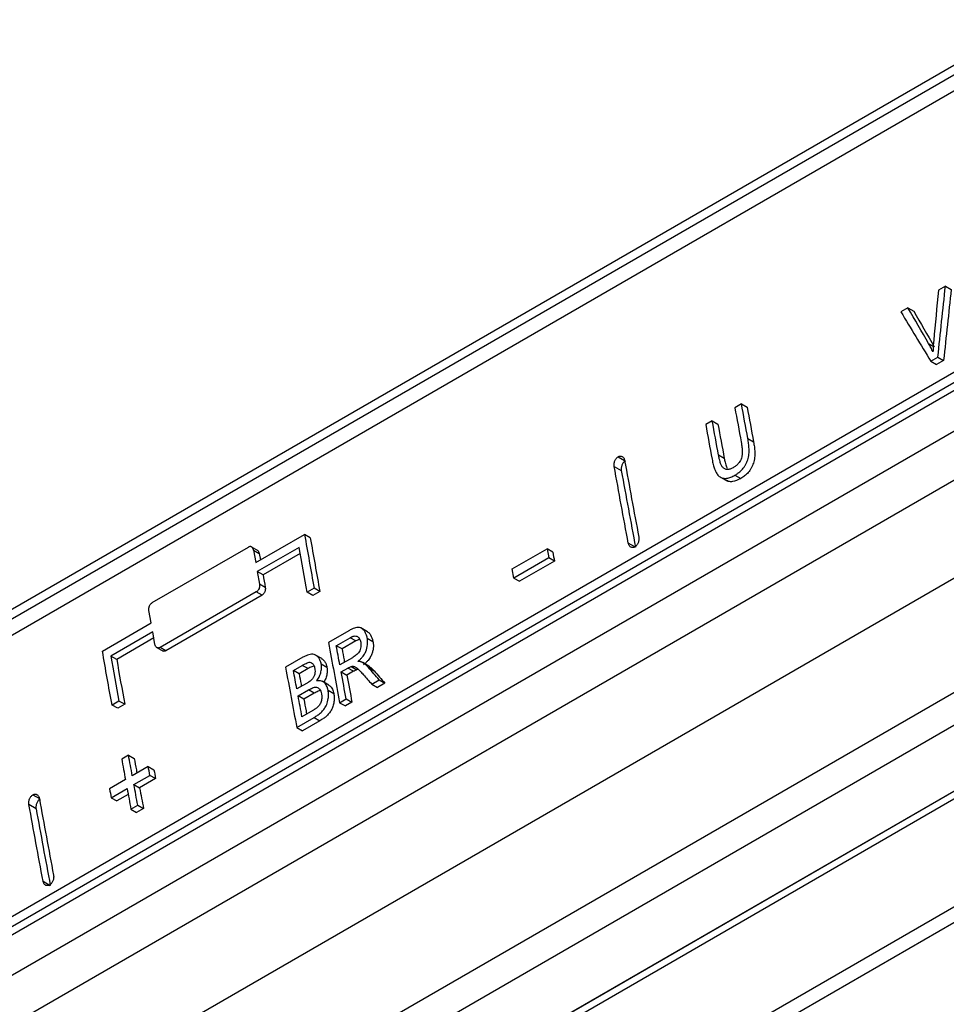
# Model space of a CAD drawing. Header units: millimetres. Extents: x 145 to 933, y -105 to 949.
# Tile 30 of 157: x 784 to 831, y -27 to 23. Entities that reach past the tile are written whole.
import ezdxf

# ---------------------------------------------------------------- set-up
doc = ezdxf.new("R2010")
doc.units = ezdxf.units.MM

msp = doc.modelspace()

# ---------------------------------------------------------------- linework, layer by layer
at = {"color": 7, "linetype": 'Continuous', "lineweight": 25}
for p, q in [((750.9, -25.821), (844.321, 28.109)), ((750.978, -26.275), (844.399, 27.656)), ((845.123, 27.238), (751.702, -26.692)), ((846.868, 13.983), (753.447, -39.947)), ((846.955, 13.525), (753.534, -40.406)), ((847.319, 13.315), (753.898, -40.616)), ((752.127, -43.676), (849.791, 12.704)), ((831.211, 9.572), (830.85, 9.364)), ((831.211, 9.572), (831.502, 9.405)), ((758.803, -42.314), (847.358, 8.808)), ((829.309, 8.474), (828.948, 8.266)), ((829.309, 8.474), (829.599, 8.306)), ((853.75, 7.525), (762.012, -45.433)), ((830.354, 6.66), (830.645, 6.492)), ((830.465, 5.766), (830.825, 5.974)), ((830.465, 5.766), (830.756, 5.598)), ((831.116, 5.806), (830.756, 5.598)), ((830.825, 5.974), (831.116, 5.806)), ((857.94, 4.152), (769.418, -46.951)), ((820.86, 3.597), (820.527, 3.405)), ((820.86, 3.597), (821.15, 3.429)), ((819.378, 2.742), (819.046, 2.55)), ((819.378, 2.742), (819.669, 2.574)), ((857.914, 2.469), (769.392, -48.634)), ((821.184, 1.843), (821.474, 1.675)), ((771.371, -50.814), (861.592, 1.27)), ((862.047, 1.12), (771.614, -51.086)), ((819.989, 0.84), (819.698, 1.008)), ((814.403, 0.428), (814.767, 0.218)), ((819.795, -0.113), (820.145, -0.315)), ((820.531, -0.012), (820.822, -0.18)), ((796.22, -4.444), (798.695, -3.015)), ((798.985, -3.183), (798.695, -3.015)), ((815.486, -3.668), (815.122, -3.458)), ((790.969, -6.475), (795.848, -3.658)), ((796.341, -3.841), (795.995, -3.641)), ((796.108, -3.808), (796.22, -4.444)), ((796.108, -3.808), (796.398, -3.975)), ((798.422, -3.674), (796.301, -4.899)), ((796.398, -3.975), (796.457, -4.308)), ((798.476, -3.978), (796.591, -5.066)), ((809.233, -4.768), (811.001, -3.748)), ((811.001, -3.748), (811.086, -4.205)), ((811.292, -3.916), (811.001, -3.748)), ((811.086, -4.205), (809.318, -5.226)), ((811.376, -4.373), (809.609, -5.394)), ((811.376, -4.373), (811.086, -4.205)), ((796.301, -4.899), (796.414, -5.536)), ((796.591, -5.066), (796.301, -4.899)), ((809.318, -5.226), (809.233, -4.768)), ((809.318, -5.226), (809.609, -5.394)), ((796.25, -5.931), (791.371, -8.748)), ((796.54, -6.099), (796.25, -5.931)), ((796.704, -5.703), (796.414, -5.536)), ((799.182, -5.746), (798.828, -5.95)), ((799.118, -6.117), (798.828, -5.95)), ((799.472, -5.913), (799.118, -6.117)), ((799.472, -5.913), (799.182, -5.746)), ((796.54, -6.099), (791.661, -8.915)), ((790.917, -7.506), (790.805, -6.87)), ((788.442, -8.934), (790.917, -7.506)), ((790.997, -7.96), (788.876, -9.185)), ((791.11, -8.597), (790.997, -7.96)), ((800.935, -7.906), (799.912, -8.496)), ((801.888, -7.946), (801.551, -7.752)), ((791.051, -8.264), (789.166, -9.352)), ((800.309, -8.656), (801.012, -8.25)), ((801.302, -8.418), (800.6, -8.824)), ((801.302, -8.418), (801.012, -8.25)), ((801.877, -8.271), (802.168, -8.438)), ((791.17, -8.733), (791.516, -8.933)), ((791.661, -8.915), (791.371, -8.748)), ((800.6, -8.824), (800.309, -8.656)), ((789.166, -9.352), (788.876, -9.185)), ((798.618, -9.243), (797.735, -9.753)), ((799.567, -9.312), (799.226, -9.116)), ((801.121, -9.268), (800.489, -9.633)), ((798.132, -9.912), (798.581, -9.653)), ((798.423, -10.08), (798.132, -9.912)), ((798.872, -9.821), (798.423, -10.08)), ((798.872, -9.821), (798.581, -9.653)), ((799.543, -9.583), (799.834, -9.751)), ((800.554, -9.984), (800.895, -9.788)), ((801.186, -9.956), (800.845, -10.152)), ((801.186, -9.956), (800.895, -9.788)), ((801.062, -9.707), (801.352, -9.875)), ((801.438, -9.869), (801.352, -9.875)), ((801.614, -9.496), (801.646, -9.514)), ((801.95, -9.689), (801.647, -9.514)), ((801.94, -9.768), (802.231, -9.936)), ((799.923, -10.653), (799.59, -10.461)), ((800.554, -9.984), (800.845, -10.152)), ((802.103, -10.607), (802.484, -10.387)), ((802.484, -10.387), (802.775, -10.555)), ((798.791, -10.57), (798.305, -10.85)), ((798.37, -11.202), (798.89, -10.902)), ((799.181, -11.07), (798.89, -10.902)), ((799.891, -10.916), (800.182, -11.084)), ((802.103, -10.607), (802.394, -10.775)), ((802.775, -10.555), (802.394, -10.775)), ((789.282, -11.461), (788.929, -11.665)), ((789.572, -11.628), (789.282, -11.461)), ((798.661, -11.37), (798.37, -11.202)), ((799.181, -11.07), (798.661, -11.37)), ((800.477, -11.546), (800.81, -11.354)), ((800.81, -11.354), (801.101, -11.522)), ((789.219, -11.832), (788.929, -11.665)), ((789.572, -11.628), (789.219, -11.832)), ((799.125, -11.936), (798.567, -12.258)), ((800.477, -11.546), (800.768, -11.714)), ((801.101, -11.522), (800.768, -11.714)), ((794.266, -43.464), (848.602, -12.096)), ((798.301, -12.802), (799.186, -12.291)), ((799.477, -12.459), (798.592, -12.97)), ((799.186, -12.291), (799.477, -12.459)), ((848.946, -12.703), (794.611, -44.07)), ((798.301, -12.802), (798.592, -12.97)), ((789.766, -14.204), (789.42, -14.404)), ((789.766, -14.204), (790.057, -14.372)), ((790.766, -14.781), (789.958, -15.248)), ((790.766, -14.781), (791.057, -14.949)), ((789.612, -15.448), (788.804, -15.914)), ((790.041, -15.696), (790.849, -15.229)), ((791.14, -15.397), (790.332, -15.863)), ((791.14, -15.397), (790.849, -15.229)), ((788.887, -16.362), (789.695, -15.895)), ((790.041, -15.696), (790.332, -15.863)), ((788.887, -16.362), (789.178, -16.53)), ((789.751, -16.199), (789.178, -16.53)), ((785.077, -16.922), (784.714, -16.712)), ((789.889, -16.941), (790.236, -16.741)), ((789.889, -16.941), (790.18, -17.109)), ((790.527, -16.909), (790.18, -17.109)), ((790.236, -16.741), (790.527, -16.909)), ((785.433, -20.597), (785.796, -20.807))]:
    msp.add_line(p, q, dxfattribs=at)
at = {"color": 8, "linetype": 'Continuous', "lineweight": 25}
for p, q in [((771.442, -50.783), (861.639, 1.287)), ((814.606, 0.923), (814.934, 0.734)), ((784.916, -16.217), (785.244, -16.406))]:
    msp.add_line(p, q, dxfattribs=at)
at = {"color": 7, "linetype": 'Continuous', "lineweight": 25}
for points in [[(830.825, 5.974), (830.952, 7.174), (831.08, 8.373), (831.211, 9.572)], [(830.85, 9.364), (830.77, 8.513), (830.69, 7.661), (830.612, 6.808)], [(831.502, 9.405), (831.371, 8.206), (831.243, 7.006), (831.116, 5.806)], [(828.948, 8.266), (829.452, 7.433), (829.957, 6.6), (830.465, 5.766)], [(830.354, 6.66), (830.005, 7.265), (829.656, 7.87), (829.309, 8.474)], [(829.599, 8.306), (829.947, 7.702), (830.295, 7.097), (830.645, 6.492)], [(821.184, 1.843), (821.075, 2.428), (820.967, 3.012), (820.86, 3.597)], [(820.527, 3.405), (820.633, 2.827), (820.74, 2.249), (820.847, 1.671)], [(821.15, 3.429), (821.258, 2.845), (821.366, 2.26), (821.474, 1.675)], [(819.046, 2.55), (819.153, 1.965), (819.261, 1.381), (819.37, 0.796)], [(819.698, 1.008), (819.591, 1.586), (819.484, 2.164), (819.378, 2.742)], [(819.669, 2.574), (819.775, 1.996), (819.882, 1.418), (819.989, 0.84)], [(814.934, 0.734), (815.17, -0.56), (815.41, -1.855), (815.653, -3.152)], [(815.122, -3.458), (814.879, -2.162), (814.64, -0.867), (814.403, 0.428)], [(814.767, 0.218), (815.003, -1.076), (815.243, -2.371), (815.486, -3.668)], [(798.695, -3.015), (798.856, -3.925), (799.018, -4.835), (799.182, -5.746)], [(798.985, -3.183), (799.146, -4.093), (799.308, -5.003), (799.472, -5.913)], [(798.828, -5.95), (798.692, -5.191), (798.556, -4.432), (798.422, -3.674)], [(811.292, -3.916), (811.32, -4.068), (811.348, -4.221), (811.376, -4.373)], [(796.591, -5.066), (796.628, -5.278), (796.666, -5.491), (796.704, -5.703)], [(788.929, -11.665), (788.765, -10.754), (788.603, -9.844), (788.442, -8.934)], [(799.912, -8.496), (800.098, -9.512), (800.287, -10.529), (800.477, -11.546)], [(800.489, -9.633), (800.429, -9.307), (800.369, -8.981), (800.309, -8.656)], [(788.876, -9.185), (789.01, -9.943), (789.146, -10.702), (789.282, -11.461)], [(789.166, -9.352), (789.3, -10.111), (789.436, -10.869), (789.572, -11.628)], [(797.735, -9.753), (797.921, -10.769), (798.11, -11.785), (798.301, -12.802)], [(798.305, -10.85), (798.247, -10.537), (798.19, -10.225), (798.132, -9.912)], [(802.484, -10.387), (802.303, -10.181), (802.121, -9.974), (801.94, -9.768)], [(802.231, -9.936), (802.412, -10.142), (802.594, -10.349), (802.775, -10.555)], [(800.81, -11.354), (800.724, -10.897), (800.639, -10.441), (800.554, -9.984)], [(800.845, -10.152), (800.93, -10.609), (801.015, -11.065), (801.101, -11.522)], [(801.689, -10.132), (801.827, -10.29), (801.965, -10.449), (802.103, -10.607)], [(798.567, -12.258), (798.501, -11.906), (798.436, -11.554), (798.37, -11.202)], [(789.42, -14.404), (789.484, -14.752), (789.548, -15.1), (789.612, -15.448)], [(789.958, -15.248), (789.894, -14.9), (789.83, -14.552), (789.766, -14.204)], [(790.849, -15.229), (790.822, -15.08), (790.794, -14.931), (790.766, -14.781)], [(791.057, -14.949), (791.085, -15.098), (791.112, -15.248), (791.14, -15.397)], [(788.804, -15.914), (788.832, -16.063), (788.859, -16.213), (788.887, -16.362)], [(789.695, -15.895), (789.759, -16.244), (789.824, -16.592), (789.889, -16.941)], [(790.236, -16.741), (790.171, -16.392), (790.106, -16.044), (790.041, -15.696)], [(790.332, -15.863), (790.397, -16.212), (790.461, -16.56), (790.527, -16.909)], [(785.244, -16.406), (785.48, -17.7), (785.72, -18.995), (785.963, -20.291)], [(785.433, -20.597), (785.19, -19.301), (784.95, -18.006), (784.714, -16.712)], [(785.077, -16.922), (785.313, -18.216), (785.553, -19.511), (785.796, -20.807)]]:
    msp.add_open_spline(points, degree=3, dxfattribs=at)
for points, knots in [([(830.576, 6.242), (830.54, 6.313), (830.47, 6.457), (830.393, 6.592), (830.354, 6.66)], [0, 0, 0, 0, 0.499953, 1, 1, 1, 1]), ([(830.612, 6.808), (830.603, 6.713), (830.587, 6.524), (830.579, 6.336), (830.576, 6.242)], [0, 0, 0, 0, 0.499971, 1, 1, 1, 1]), ([(820.847, 1.671), (820.855, 1.625), (820.87, 1.538), (820.886, 1.417), (820.9, 1.273), (820.904, 1.11), (820.887, 0.936), (820.844, 0.794), (820.783, 0.677), (820.712, 0.585), (820.64, 0.513), (820.576, 0.459), (820.506, 0.409), (820.459, 0.381), (820.432, 0.364)], [0, 0, 0, 0, 0.097131, 0.180457, 0.250111, 0.387601, 0.499748, 0.579746, 0.661464, 0.749825, 0.80959, 0.874776, 0.928776, 1, 1, 1, 1]), ([(820.531, -0.012), (820.556, 0.003), (820.603, 0.031), (820.669, 0.075), (820.742, 0.13), (820.823, 0.201), (820.913, 0.292), (820.994, 0.396), (821.067, 0.513), (821.13, 0.638), (821.181, 0.77), (821.218, 0.907), (821.248, 1.094), (821.25, 1.324), (821.227, 1.589), (821.198, 1.758), (821.184, 1.843)], [0, 0, 0, 0, 0.046382, 0.08794, 0.124755, 0.188976, 0.249792, 0.311657, 0.374625, 0.437636, 0.499586, 0.560849, 0.624925, 0.750222, 0.874969, 1, 1, 1, 1]), ([(821.474, 1.675), (821.489, 1.591), (821.518, 1.421), (821.541, 1.156), (821.538, 0.926), (821.509, 0.739), (821.472, 0.602), (821.421, 0.471), (821.358, 0.345), (821.285, 0.228), (821.204, 0.125), (821.115, 0.033), (821.023, -0.046), (820.925, -0.117), (820.859, -0.158), (820.822, -0.18)], [0, 0, 0, 0, 0.125032, 0.249781, 0.375079, 0.438884, 0.50042, 0.562102, 0.625383, 0.688121, 0.750218, 0.810778, 0.875257, 0.93212, 1, 1, 1, 1]), ([(820.432, 0.364), (820.406, 0.351), (820.36, 0.326), (820.29, 0.297), (820.222, 0.281), (820.129, 0.272), (820.018, 0.294), (819.909, 0.377), (819.829, 0.51), (819.777, 0.66), (819.734, 0.832), (819.711, 0.945), (819.698, 1.008)], [0, 0, 0, 0, 0.0707, 0.125106, 0.189827, 0.250661, 0.376332, 0.500593, 0.612255, 0.750585, 0.860605, 1, 1, 1, 1]), ([(814.403, 0.428), (814.402, 0.439), (814.398, 0.461), (814.396, 0.496), (814.396, 0.532), (814.4, 0.58), (814.411, 0.641), (814.434, 0.712), (814.466, 0.779), (814.507, 0.837), (814.554, 0.888), (814.589, 0.911), (814.606, 0.923)], [0, 0, 0, 0, 0.062291, 0.124391, 0.186857, 0.250236, 0.373758, 0.500024, 0.622659, 0.749433, 0.874764, 1, 1, 1, 1]), ([(814.606, 0.923), (814.615, 0.928), (814.632, 0.937), (814.659, 0.947), (814.686, 0.953), (814.722, 0.957), (814.766, 0.952), (814.814, 0.932), (814.856, 0.899), (814.891, 0.854), (814.919, 0.799), (814.929, 0.755), (814.934, 0.734)], [0, 0, 0, 0, 0.062155, 0.12415, 0.186632, 0.250234, 0.373099, 0.499956, 0.621975, 0.749124, 0.874196, 1, 1, 1, 1]), ([(814.969, 0.713), (814.961, 0.708), (814.943, 0.697), (814.918, 0.677), (814.894, 0.654), (814.864, 0.62), (814.83, 0.57), (814.798, 0.504), (814.774, 0.433), (814.761, 0.36), (814.757, 0.286), (814.763, 0.241), (814.767, 0.218)], [0, 0, 0, 0, 0.0621549, 0.1241493, 0.1866313, 0.2502341, 0.3730982, 0.4999559, 0.6219745, 0.7491242, 0.874196, 1, 1, 1, 1]), ([(819.37, 0.796), (819.379, 0.748), (819.397, 0.657), (819.428, 0.528), (819.461, 0.412), (819.512, 0.257), (819.591, 0.079), (819.732, -0.087), (819.911, -0.174), (820.081, -0.179), (820.221, -0.15), (820.321, -0.116), (820.426, -0.069), (820.494, -0.032), (820.531, -0.012)], [0, 0, 0, 0, 0.0707, 0.135891, 0.19567, 0.250165, 0.384469, 0.500479, 0.621878, 0.750144, 0.809771, 0.874828, 0.931235, 1, 1, 1, 1]), ([(819.989, 0.84), (820.002, 0.777), (820.025, 0.664), (820.061, 0.522), (820.094, 0.416), (820.118, 0.362), (820.129, 0.336)], [0, 0, 0, 0, 0.3588282, 0.6437718, 0.8309288, 1, 1, 1, 1]), ([(820.822, -0.18), (820.685, -0.247), (820.478, -0.348), (820.224, -0.349), (820.127, -0.293), (820.09, -0.272)], [0, 0, 0, 0, 0.547314, 0.828881, 1, 1, 1, 1]), ([(815.452, -3.648), (815.443, -3.653), (815.426, -3.662), (815.399, -3.672), (815.371, -3.678), (815.336, -3.682), (815.292, -3.677), (815.244, -3.657), (815.201, -3.624), (815.166, -3.578), (815.138, -3.523), (815.127, -3.48), (815.122, -3.458)], [0, 0, 0, 0, 0.062149, 0.124139, 0.186622, 0.250234, 0.373074, 0.499954, 0.621961, 0.749119, 0.874182, 1, 1, 1, 1]), ([(815.653, -3.152), (815.654, -3.163), (815.658, -3.185), (815.66, -3.22), (815.66, -3.256), (815.657, -3.304), (815.646, -3.366), (815.623, -3.437), (815.591, -3.504), (815.551, -3.563), (815.504, -3.614), (815.469, -3.637), (815.452, -3.648)], [0, 0, 0, 0, 0.062293, 0.124395, 0.186861, 0.250236, 0.373779, 0.500026, 0.622688, 0.749448, 0.874784, 1, 1, 1, 1]), ([(796.108, -3.808), (796.106, -3.797), (796.101, -3.774), (796.089, -3.742), (796.072, -3.709), (796.048, -3.677), (796.015, -3.65), (795.976, -3.634), (795.935, -3.63), (795.891, -3.637), (795.863, -3.651), (795.848, -3.658)], [0, 0, 0, 0, 0.082713, 0.165782, 0.250539, 0.374492, 0.4999, 0.622438, 0.749356, 0.874682, 1, 1, 1, 1]), ([(796.305, -3.821), (796.327, -3.839), (796.371, -3.874), (796.389, -3.941), (796.398, -3.975)], [0, 0, 0, 0, 0.489325, 1, 1, 1, 1]), ([(796.414, -5.536), (796.415, -5.547), (796.419, -5.569), (796.419, -5.604), (796.418, -5.636), (796.414, -5.666), (796.408, -5.694), (796.402, -5.72), (796.394, -5.742), (796.379, -5.782), (796.351, -5.836), (796.304, -5.894), (796.268, -5.919), (796.25, -5.931)], [0, 0, 0, 0, 0.080529, 0.155935, 0.226218, 0.29138, 0.351421, 0.406346, 0.456157, 0.500861, 0.674241, 0.840461, 1, 1, 1, 1]), ([(796.704, -5.703), (796.705, -5.715), (796.709, -5.739), (796.71, -5.777), (796.706, -5.822), (796.697, -5.874), (796.678, -5.93), (796.652, -5.983), (796.62, -6.03), (796.582, -6.071), (796.554, -6.089), (796.54, -6.099)], [0, 0, 0, 0, 0.082724, 0.165793, 0.250537, 0.374488, 0.499903, 0.622454, 0.749364, 0.874693, 1, 1, 1, 1]), ([(790.805, -6.87), (790.803, -6.858), (790.8, -6.836), (790.799, -6.802), (790.801, -6.77), (790.805, -6.739), (790.811, -6.711), (790.817, -6.686), (790.825, -6.663), (790.84, -6.623), (790.868, -6.57), (790.916, -6.511), (790.952, -6.487), (790.969, -6.475)], [0, 0, 0, 0, 0.0802796, 0.155507, 0.2256829, 0.2908086, 0.3508859, 0.4059175, 0.4559073, 0.5008607, 0.6741338, 0.840359, 1, 1, 1, 1]), ([(801.877, -8.271), (801.869, -8.237), (801.856, -8.176), (801.829, -8.09), (801.796, -8.014), (801.741, -7.915), (801.657, -7.813), (801.547, -7.744), (801.441, -7.723), (801.341, -7.731), (801.226, -7.762), (801.088, -7.821), (800.99, -7.875), (800.935, -7.906)], [0, 0, 0, 0, 0.0702364, 0.124702, 0.1880214, 0.2497863, 0.3798235, 0.499783, 0.5743058, 0.657063, 0.7503458, 0.8601664, 1, 1, 1, 1]), ([(801.885, -7.951), (801.903, -7.962), (801.967, -7.996), (802.083, -8.145), (802.134, -8.322), (802.168, -8.438)], [0, 0, 0, 0, 0.1260671, 0.4271172, 1, 1, 1, 1]), ([(801.012, -8.25), (801.03, -8.24), (801.065, -8.221), (801.116, -8.198), (801.163, -8.181), (801.226, -8.164), (801.304, -8.16), (801.385, -8.189), (801.446, -8.241), (801.491, -8.303), (801.525, -8.381), (801.538, -8.44), (801.546, -8.472)], [0, 0, 0, 0, 0.081226, 0.156203, 0.225217, 0.288635, 0.433358, 0.569706, 0.675889, 0.784573, 0.882501, 1, 1, 1, 1]), ([(801.546, -8.472), (801.548, -8.489), (801.553, -8.522), (801.557, -8.573), (801.557, -8.623), (801.555, -8.673), (801.546, -8.75), (801.523, -8.852), (801.469, -8.969), (801.393, -9.067), (801.278, -9.172), (801.182, -9.23), (801.121, -9.268)], [0, 0, 0, 0, 0.053639, 0.10517, 0.154882, 0.20309, 0.250145, 0.378646, 0.499933, 0.615541, 0.750452, 1, 1, 1, 1]), ([(801.497, -8.339), (801.494, -8.34), (801.429, -8.347), (801.365, -8.383), (801.302, -8.418)], [0, 0, 0, 0, 0.039772, 1, 1, 1, 1]), ([(801.403, -9.451), (801.426, -9.432), (801.469, -9.396), (801.529, -9.34), (801.582, -9.288), (801.639, -9.223), (801.699, -9.143), (801.759, -9.047), (801.842, -8.875), (801.887, -8.69), (801.898, -8.519), (801.897, -8.438), (801.89, -8.354), (801.882, -8.301), (801.877, -8.271)], [0, 0, 0, 0, 0.072562, 0.138035, 0.19657, 0.248386, 0.337774, 0.420696, 0.498583, 0.748484, 0.809194, 0.873959, 0.929366, 1, 1, 1, 1]), ([(802.168, -8.438), (802.172, -8.468), (802.181, -8.522), (802.188, -8.605), (802.189, -8.687), (802.182, -8.802), (802.156, -8.946), (802.107, -9.094), (802.05, -9.214), (801.99, -9.311), (801.914, -9.411), (801.815, -9.517), (801.737, -9.582), (801.694, -9.619)], [0, 0, 0, 0, 0.070273, 0.125876, 0.19004, 0.251188, 0.377227, 0.502157, 0.579579, 0.662393, 0.752031, 0.86196, 1, 1, 1, 1]), ([(791.371, -8.748), (791.362, -8.752), (791.344, -8.762), (791.316, -8.77), (791.287, -8.775), (791.259, -8.773), (791.231, -8.767), (791.201, -8.753), (791.166, -8.725), (791.13, -8.675), (791.117, -8.625), (791.11, -8.597)], [0, 0, 0, 0, 0.079182, 0.159992, 0.242498, 0.326761, 0.412839, 0.500788, 0.630993, 0.797417, 1, 1, 1, 1]), ([(791.661, -8.915), (791.647, -8.922), (791.619, -8.936), (791.561, -8.946), (791.522, -8.931), (791.497, -8.921)], [0, 0, 0, 0, 0.248931, 0.506032, 1, 1, 1, 1]), ([(800.6, -8.824), (800.633, -9.006), (800.675, -9.23), (800.716, -9.455), (800.724, -9.497)], [0, 0, 0, 0, 0.812138, 1, 1, 1, 1]), ([(799.543, -9.583), (799.536, -9.551), (799.522, -9.493), (799.495, -9.412), (799.459, -9.342), (799.401, -9.253), (799.315, -9.163), (799.192, -9.097), (799.053, -9.081), (798.912, -9.107), (798.765, -9.163), (798.67, -9.215), (798.618, -9.243)], [0, 0, 0, 0, 0.0692258, 0.1247854, 0.1874653, 0.2501358, 0.3784677, 0.4995194, 0.6183667, 0.748894, 0.8636232, 1, 1, 1, 1]), ([(799.564, -9.317), (799.576, -9.323), (799.632, -9.349), (799.708, -9.441), (799.792, -9.578), (799.82, -9.693), (799.834, -9.751)], [0, 0, 0, 0, 0.086426, 0.397098, 0.699175, 1, 1, 1, 1]), ([(801.614, -9.496), (801.598, -9.489), (801.565, -9.474), (801.494, -9.458), (801.44, -9.454), (801.403, -9.451)], [0, 0, 0, 0, 0.249694, 0.499405, 1, 1, 1, 1]), ([(798.581, -9.653), (798.617, -9.633), (798.681, -9.597), (798.782, -9.547), (798.876, -9.509), (798.974, -9.49), (799.063, -9.518), (799.124, -9.579), (799.163, -9.642), (799.186, -9.691), (799.204, -9.749), (799.212, -9.789), (799.218, -9.813)], [0, 0, 0, 0, 0.137472, 0.24653, 0.388048, 0.494305, 0.615907, 0.746601, 0.808867, 0.872842, 0.927228, 1, 1, 1, 1]), ([(799.164, -9.692), (799.131, -9.7), (799.032, -9.724), (798.936, -9.782), (798.872, -9.821)], [0, 0, 0, 0, 0.338721, 1, 1, 1, 1]), ([(799.218, -9.813), (799.224, -9.859), (799.238, -9.954), (799.222, -10.082), (799.191, -10.182), (799.159, -10.249), (799.117, -10.313), (799.086, -10.35), (799.068, -10.37)], [0, 0, 0, 0, 0.247987, 0.497431, 0.619808, 0.748239, 0.860369, 1, 1, 1, 1]), ([(799.311, -10.443), (799.332, -10.413), (799.375, -10.352), (799.452, -10.22), (799.525, -10.036), (799.557, -9.841), (799.559, -9.69), (799.548, -9.618), (799.543, -9.583)], [0, 0, 0, 0, 0.1250487, 0.2490349, 0.499009, 0.7495822, 0.8744412, 1, 1, 1, 1]), ([(799.834, -9.751), (799.842, -9.823), (799.857, -9.969), (799.815, -10.204), (799.745, -10.385), (799.689, -10.479), (799.671, -10.508)], [0, 0, 0, 0, 0.2899918, 0.581043, 0.8713985, 1, 1, 1, 1]), ([(800.895, -9.788), (800.926, -9.77), (800.981, -9.739), (801.037, -9.717), (801.062, -9.707)], [0, 0, 0, 0, 0.560383, 1, 1, 1, 1]), ([(801.062, -9.707), (801.094, -9.703), (801.144, -9.696), (801.206, -9.708), (801.262, -9.727), (801.33, -9.771), (801.422, -9.848), (801.543, -9.971), (801.635, -10.072), (801.689, -10.132)], [0, 0, 0, 0, 0.124709, 0.186105, 0.249822, 0.357672, 0.499692, 0.70407, 1, 1, 1, 1]), ([(801.352, -9.875), (801.341, -9.879), (801.316, -9.888), (801.277, -9.906), (801.233, -9.929), (801.202, -9.946), (801.186, -9.956)], [0, 0, 0, 0, 0.2050309, 0.4396787, 0.7045322, 1, 1, 1, 1]), ([(801.94, -9.768), (801.913, -9.738), (801.863, -9.684), (801.787, -9.611), (801.706, -9.549), (801.646, -9.514), (801.614, -9.496)], [0, 0, 0, 0, 0.277125, 0.499799, 0.733505, 1, 1, 1, 1]), ([(801.905, -9.664), (801.927, -9.676), (801.968, -9.7), (802.026, -9.739), (802.086, -9.786), (802.154, -9.851), (802.203, -9.906), (802.231, -9.936)], [0, 0, 0, 0, 0.18001, 0.346626, 0.500225, 0.721018, 1, 1, 1, 1]), ([(798.423, -10.08), (798.455, -10.255), (798.494, -10.467), (798.533, -10.678), (798.54, -10.715)], [0, 0, 0, 0, 0.827675, 1, 1, 1, 1]), ([(799.068, -10.37), (799.058, -10.38), (799.036, -10.402), (798.999, -10.432), (798.956, -10.465), (798.906, -10.499), (798.851, -10.534), (798.812, -10.557), (798.791, -10.57)], [0, 0, 0, 0, 0.118626, 0.255863, 0.412285, 0.588281, 0.78412, 1, 1, 1, 1]), ([(799.891, -10.916), (799.886, -10.893), (799.877, -10.852), (799.856, -10.774), (799.82, -10.687), (799.761, -10.593), (799.688, -10.519), (799.604, -10.466), (799.527, -10.441), (799.462, -10.432), (799.414, -10.431), (799.363, -10.435), (799.33, -10.44), (799.311, -10.443)], [0, 0, 0, 0, 0.069601, 0.12463, 0.248222, 0.372181, 0.49822, 0.623041, 0.748445, 0.809975, 0.874237, 0.929499, 1, 1, 1, 1]), ([(798.89, -10.902), (798.928, -10.881), (798.996, -10.844), (799.102, -10.795), (799.202, -10.764), (799.303, -10.759), (799.392, -10.791), (799.466, -10.861), (799.523, -10.967), (799.545, -11.055), (799.557, -11.102)], [0, 0, 0, 0, 0.139419, 0.250135, 0.385586, 0.499724, 0.616092, 0.732382, 0.857858, 1, 1, 1, 1]), ([(799.5, -10.935), (799.5, -10.935), (799.462, -10.936), (799.354, -10.979), (799.249, -11.034), (799.181, -11.07)], [0, 0, 0, 0, 0.001269, 0.352993, 1, 1, 1, 1]), ([(799.186, -12.291), (799.216, -12.273), (799.274, -12.238), (799.355, -12.184), (799.428, -12.131), (799.526, -12.052), (799.642, -11.937), (799.752, -11.785), (799.823, -11.636), (799.869, -11.493), (799.896, -11.356), (799.91, -11.231), (799.913, -11.126), (799.906, -11.021), (799.896, -10.953), (799.891, -10.916)], [0, 0, 0, 0, 0.0718264, 0.1372513, 0.1963791, 0.2493518, 0.3819771, 0.4999892, 0.5783544, 0.6606578, 0.7494902, 0.8125569, 0.8746472, 0.9304208, 1, 1, 1, 1]), ([(799.918, -10.663), (799.938, -10.671), (800.018, -10.704), (800.119, -10.848), (800.161, -11.005), (800.182, -11.084)], [0, 0, 0, 0, 0.144228, 0.573489, 1, 1, 1, 1]), ([(798.661, -11.37), (798.698, -11.567), (798.745, -11.818), (798.792, -12.069), (798.802, -12.123)], [0, 0, 0, 0, 0.785478, 1, 1, 1, 1]), ([(799.557, -11.102), (799.56, -11.125), (799.567, -11.168), (799.572, -11.232), (799.572, -11.305), (799.562, -11.391), (799.539, -11.491), (799.502, -11.585), (799.453, -11.668), (799.392, -11.741), (799.348, -11.782), (799.324, -11.805)], [0, 0, 0, 0, 0.094417, 0.177182, 0.248883, 0.375986, 0.499971, 0.624548, 0.750009, 0.862071, 1, 1, 1, 1]), ([(800.182, -11.084), (800.187, -11.117), (800.198, -11.185), (800.206, -11.326), (800.193, -11.512), (800.144, -11.731), (800.057, -11.934), (799.933, -12.105), (799.795, -12.242), (799.639, -12.36), (799.535, -12.424), (799.477, -12.459)], [0, 0, 0, 0, 0.062805, 0.125472, 0.250512, 0.380745, 0.499764, 0.617511, 0.750558, 0.862481, 1, 1, 1, 1]), ([(799.324, -11.805), (799.308, -11.818), (799.275, -11.843), (799.229, -11.873), (799.179, -11.904), (799.146, -11.924), (799.125, -11.936)], [0, 0, 0, 0, 0.254771, 0.499903, 0.69079, 1, 1, 1, 1]), ([(790.057, -14.372), (790.093, -14.567), (790.138, -14.813), (790.184, -15.06), (790.193, -15.112)], [0, 0, 0, 0, 0.789328, 1, 1, 1, 1]), ([(784.714, -16.712), (784.712, -16.701), (784.708, -16.679), (784.706, -16.644), (784.706, -16.608), (784.71, -16.56), (784.721, -16.498), (784.744, -16.428), (784.777, -16.361), (784.817, -16.302), (784.864, -16.251), (784.899, -16.228), (784.916, -16.217)], [0, 0, 0, 0, 0.062291, 0.124391, 0.186857, 0.250236, 0.373758, 0.500024, 0.622659, 0.749433, 0.874764, 1, 1, 1, 1]), ([(784.916, -16.217), (784.925, -16.212), (784.943, -16.203), (784.97, -16.193), (784.997, -16.186), (785.032, -16.183), (785.076, -16.187), (785.124, -16.207), (785.167, -16.24), (785.201, -16.286), (785.229, -16.341), (785.239, -16.384), (785.244, -16.406)], [0, 0, 0, 0, 0.062155, 0.12415, 0.186632, 0.250234, 0.373099, 0.499956, 0.621975, 0.749124, 0.874196, 1, 1, 1, 1]), ([(785.28, -16.426), (785.271, -16.432), (785.253, -16.442), (785.228, -16.463), (785.204, -16.486), (785.174, -16.52), (785.14, -16.569), (785.108, -16.635), (785.085, -16.707), (785.072, -16.78), (785.067, -16.853), (785.074, -16.899), (785.077, -16.922)], [0, 0, 0, 0, 0.062155, 0.124149, 0.186631, 0.250234, 0.373098, 0.499956, 0.621975, 0.749124, 0.874196, 1, 1, 1, 1]), ([(785.963, -20.291), (785.965, -20.302), (785.968, -20.325), (785.971, -20.36), (785.971, -20.396), (785.967, -20.444), (785.956, -20.505), (785.934, -20.576), (785.902, -20.643), (785.861, -20.702), (785.815, -20.753), (785.78, -20.776), (785.762, -20.788)], [0, 0, 0, 0, 0.0622929, 0.124395, 0.186861, 0.2502359, 0.3737785, 0.5000261, 0.6226881, 0.749448, 0.874784, 1, 1, 1, 1]), ([(785.762, -20.788), (785.753, -20.792), (785.736, -20.802), (785.709, -20.811), (785.682, -20.818), (785.646, -20.822), (785.602, -20.817), (785.554, -20.797), (785.511, -20.763), (785.476, -20.718), (785.448, -20.662), (785.438, -20.619), (785.433, -20.597)], [0, 0, 0, 0, 0.062149, 0.124139, 0.186622, 0.250234, 0.373074, 0.499954, 0.621961, 0.749119, 0.874182, 1, 1, 1, 1])]:
    msp.add_open_spline(points, degree=3, knots=knots, dxfattribs=at)

doc.saveas('drawing.dxf')
